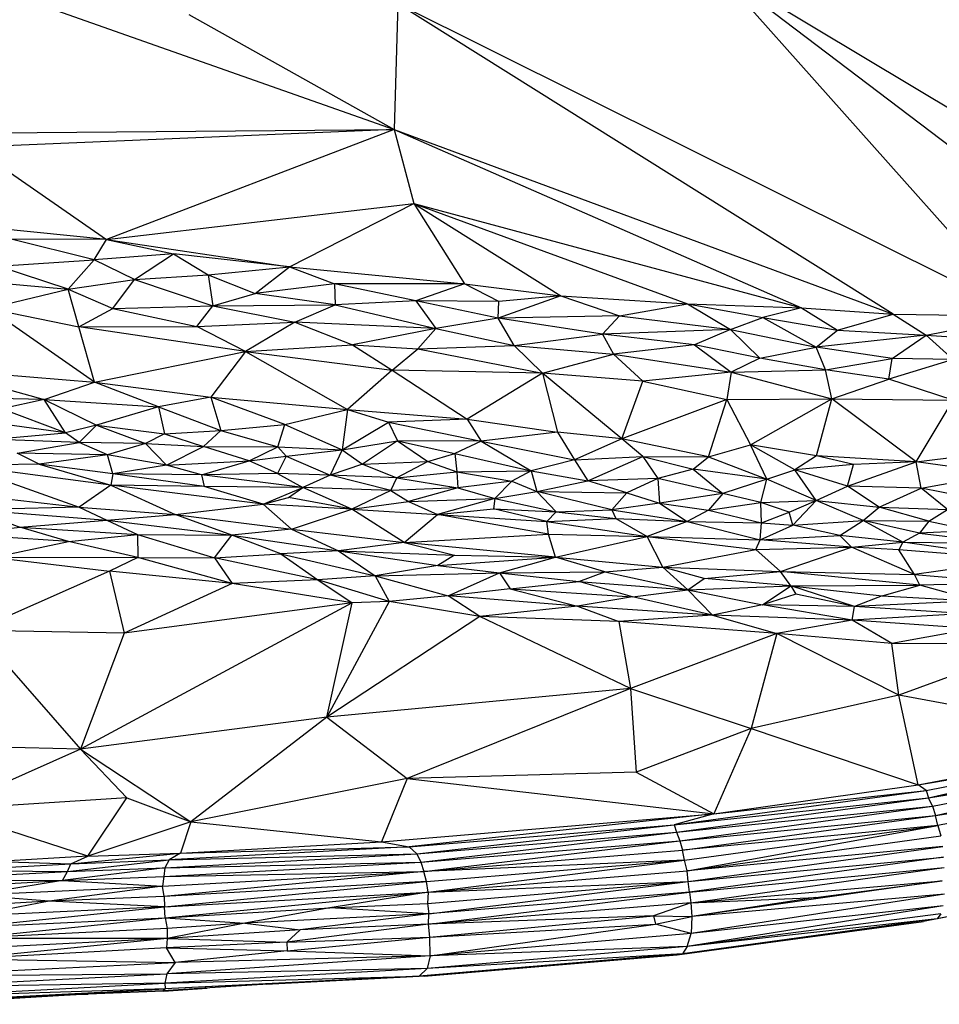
# Paper-space layout '_Trimétrica' of a CAD drawing. Header units: millimetres. Extents: x -152 to 463, y -413 to -88.
# Tile 13 of 23: x 176 to 252, y -413 to -332. Entities that reach past the tile are written whole.
import ezdxf

# ---------------------------------------------------------------- set-up
doc = ezdxf.new("R2010")
doc.units = ezdxf.units.MM

psp = doc.layouts.new('_Trimétrica')

# ---------------------------------------------------------------- linework, layer by layer
at = {"color": 7, "linetype": 'Continuous', "lineweight": 25}
for p, q in [((259.12, -356.225), (233.542, -327.464)), ((233.542, -327.464), (271.876, -356.593)), ((233.542, -327.464), (280.753, -355.781)), ((179.35, -331.02), (207.164, -340.833)), ((207.489, -330.462), (207.164, -340.833)), ((248.29, -356.037), (207.489, -330.462)), ((259.12, -356.225), (207.489, -330.462)), ((190.255, -331.355), (207.164, -340.833)), ((132.81, -341.455), (207.164, -340.833)), ((207.164, -340.833), (172.522, -342.289)), ((207.164, -340.833), (183.477, -349.903)), ((207.164, -340.833), (240.733, -355.523)), ((207.164, -340.833), (248.29, -356.037)), ((207.164, -340.833), (208.788, -346.935)), ((172.522, -342.289), (183.477, -349.903)), ((183.477, -349.903), (208.788, -346.935)), ((198.563, -352.132), (208.788, -346.935)), ((208.788, -346.935), (231.34, -355.178)), ((208.788, -346.935), (240.733, -355.523)), ((208.788, -346.935), (220.899, -354.532)), ((208.788, -346.935), (212.969, -353.538)), ((183.477, -349.903), (165.935, -348.121)), ((182.473, -351.57), (175.629, -349.85)), ((183.477, -349.903), (175.629, -349.85)), ((182.473, -351.57), (183.477, -349.903)), ((183.477, -349.903), (198.563, -352.132)), ((183.477, -349.903), (188.998, -351.074)), ((188.998, -351.074), (182.473, -351.57)), ((185.771, -353.178), (188.998, -351.074)), ((188.998, -351.074), (191.859, -352.814)), ((198.563, -352.132), (188.998, -351.074)), ((174.521, -352.1), (182.473, -351.57)), ((180.324, -353.991), (174.521, -352.1)), ((180.324, -353.991), (182.473, -351.57)), ((185.771, -353.178), (182.473, -351.57)), ((185.771, -353.178), (191.859, -352.814)), ((191.859, -352.814), (198.563, -352.132)), ((191.859, -352.814), (192.241, -355.358)), ((191.859, -352.814), (195.728, -354.333)), ((195.728, -354.333), (198.563, -352.132)), ((198.563, -352.132), (202.256, -353.54)), ((198.563, -352.132), (212.969, -353.538)), ((170.339, -353.097), (180.324, -353.991)), ((180.324, -353.991), (185.771, -353.178)), ((183.984, -355.574), (185.771, -353.178)), ((185.771, -353.178), (192.241, -355.358)), ((202.256, -353.54), (195.728, -354.333)), ((212.969, -353.538), (202.256, -353.54)), ((202.256, -353.54), (202.318, -355.267)), ((208.947, -354.954), (202.256, -353.54)), ((212.969, -353.538), (208.947, -354.954)), ((215.785, -355.005), (212.969, -353.538)), ((212.969, -353.538), (220.899, -354.532)), ((173.774, -355.566), (180.324, -353.991)), ((181.187, -357.089), (180.324, -353.991)), ((180.324, -353.991), (183.984, -355.574)), ((192.241, -355.358), (195.728, -354.333)), ((202.318, -355.267), (195.728, -354.333)), ((220.899, -354.532), (215.746, -356.381)), ((220.899, -354.532), (215.785, -355.005)), ((220.899, -354.532), (225.748, -356.183)), ((220.899, -354.532), (231.34, -355.178)), ((183.984, -355.574), (192.241, -355.358)), ((190.917, -357.05), (192.241, -355.358)), ((192.241, -355.358), (202.318, -355.267)), ((192.241, -355.358), (198.997, -356.703)), ((198.997, -356.703), (202.318, -355.267)), ((208.947, -354.954), (202.318, -355.267)), ((202.318, -355.267), (210.608, -357.231)), ((208.947, -354.954), (210.608, -357.231)), ((215.746, -356.381), (208.947, -354.954)), ((215.785, -355.005), (208.947, -354.954)), ((215.746, -356.381), (215.785, -355.005)), ((225.748, -356.183), (231.34, -355.178)), ((231.34, -355.178), (234.883, -357.296)), ((231.34, -355.178), (237.533, -356.318)), ((231.34, -355.178), (240.733, -355.523)), ((182.48, -361.633), (173.774, -355.566)), ((173.774, -355.566), (181.187, -357.089)), ((181.187, -357.089), (183.984, -355.574)), ((183.984, -355.574), (190.917, -357.05)), ((240.733, -355.523), (237.533, -356.318)), ((240.733, -355.523), (248.29, -356.037)), ((240.733, -355.523), (243.697, -357.36)), ((243.697, -357.36), (248.29, -356.037)), ((248.29, -356.037), (259.12, -356.225)), ((248.29, -356.037), (251.005, -357.762)), ((190.917, -357.05), (198.997, -356.703)), ((198.997, -356.703), (194.917, -359.126)), ((198.997, -356.703), (203.743, -358.577)), ((210.608, -357.231), (198.997, -356.703)), ((215.746, -356.381), (210.608, -357.231)), ((225.748, -356.183), (215.746, -356.381)), ((217.067, -358.628), (215.746, -356.381)), ((224.346, -357.702), (215.746, -356.381)), ((225.748, -356.183), (224.346, -357.702)), ((225.748, -356.183), (234.883, -357.296)), ((234.883, -357.296), (237.533, -356.318)), ((237.533, -356.318), (241.936, -358.757)), ((237.533, -356.318), (243.697, -357.36)), ((251.005, -357.762), (259.12, -356.225)), ((181.187, -357.089), (190.917, -357.05)), ((194.917, -359.126), (181.187, -357.089)), ((182.48, -361.633), (181.187, -357.089)), ((194.917, -359.126), (190.917, -357.05)), ((210.608, -357.231), (203.743, -358.577)), ((210.608, -357.231), (209.121, -358.911)), ((210.608, -357.231), (217.067, -358.628)), ((217.067, -358.628), (224.346, -357.702)), ((234.883, -357.296), (224.346, -357.702)), ((231.926, -358.571), (224.346, -357.702)), ((224.346, -357.702), (225.239, -359.351)), ((234.883, -357.296), (231.926, -358.571)), ((234.883, -357.296), (237.288, -359.679)), ((234.883, -357.296), (241.936, -358.757)), ((241.936, -358.757), (243.697, -357.36)), ((251.005, -357.762), (241.936, -358.757)), ((243.697, -357.36), (251.005, -357.762)), ((248.2, -359.705), (251.005, -357.762)), ((251.005, -357.762), (259.569, -358.378)), ((251.005, -357.762), (253.23, -359.781)), ((194.917, -359.126), (203.743, -358.577)), ((203.743, -358.577), (207.006, -360.651)), ((203.743, -358.577), (209.121, -358.911)), ((231.926, -358.571), (225.239, -359.351)), ((231.926, -358.571), (234.93, -360.828)), ((237.288, -359.679), (231.926, -358.571)), ((182.48, -361.633), (194.917, -359.126)), ((194.917, -359.126), (192.067, -362.885)), ((194.917, -359.126), (203.337, -363.895)), ((194.917, -359.126), (207.006, -360.651)), ((207.006, -360.651), (209.121, -358.911)), ((209.121, -358.911), (217.067, -358.628)), ((209.121, -358.911), (219.381, -360.912)), ((219.381, -360.912), (217.067, -358.628)), ((217.067, -358.628), (225.239, -359.351)), ((219.381, -360.912), (225.239, -359.351)), ((225.239, -359.351), (227.651, -361.566)), ((225.239, -359.351), (234.93, -360.828)), ((237.288, -359.679), (241.936, -358.757)), ((248.2, -359.705), (241.936, -358.757)), ((242.695, -360.642), (241.936, -358.757)), ((237.288, -359.679), (234.93, -360.828)), ((242.695, -360.642), (237.288, -359.679)), ((242.695, -360.642), (248.2, -359.705)), ((247.925, -361.403), (248.2, -359.705)), ((253.23, -359.781), (247.925, -361.403)), ((253.23, -359.781), (248.2, -359.705)), ((169.407, -360.584), (178.351, -363.087)), ((169.407, -360.584), (182.48, -361.633)), ((207.006, -360.651), (203.337, -363.895)), ((207.006, -360.651), (213.185, -364.706)), ((219.381, -360.912), (207.006, -360.651)), ((219.381, -360.912), (213.185, -364.706)), ((219.381, -360.912), (220.631, -365.755)), ((225.937, -366.316), (219.381, -360.912)), ((227.651, -361.566), (219.381, -360.912)), ((234.93, -360.828), (227.651, -361.566)), ((234.93, -360.828), (234.568, -363.073)), ((234.93, -360.828), (242.695, -360.642)), ((234.93, -360.828), (243.231, -363.02)), ((247.925, -361.403), (242.695, -360.642)), ((243.231, -363.02), (242.695, -360.642)), ((178.351, -363.087), (182.48, -361.633)), ((187.768, -363.686), (182.48, -361.633)), ((182.48, -361.633), (192.067, -362.885)), ((225.937, -366.316), (227.651, -361.566)), ((227.651, -361.566), (234.568, -363.073)), ((243.231, -363.02), (247.925, -361.403)), ((253.23, -363.13), (247.925, -361.403)), ((178.351, -363.087), (169.6, -362.895)), ((178.351, -363.087), (174.862, -363.854)), ((180.094, -365.818), (178.351, -363.087)), ((178.351, -363.087), (182.659, -365.195)), ((178.351, -363.087), (187.768, -363.686)), ((192.067, -362.885), (187.768, -363.686)), ((198.164, -365.13), (192.067, -362.885)), ((192.067, -362.885), (192.896, -365.623)), ((192.067, -362.885), (203.337, -363.895)), ((234.568, -363.073), (225.937, -366.316)), ((233.075, -367.787), (234.568, -363.073)), ((234.568, -363.073), (243.231, -363.02)), ((234.568, -363.073), (236.521, -366.81)), ((236.521, -366.81), (243.231, -363.02)), ((241.955, -367.71), (243.231, -363.02)), ((250.184, -368.212), (243.231, -363.02)), ((243.231, -363.02), (253.23, -363.13)), ((250.184, -368.212), (253.23, -363.13)), ((180.094, -365.818), (174.862, -363.854)), ((187.768, -363.686), (182.659, -365.195)), ((187.768, -363.686), (192.896, -365.623)), ((187.768, -363.686), (188.247, -365.893)), ((198.164, -365.13), (203.337, -363.895)), ((203.337, -363.895), (202.89, -367.224)), ((203.337, -363.895), (206.701, -364.944)), ((203.337, -363.895), (213.185, -364.706)), ((180.094, -365.818), (171.722, -364.656)), ((202.89, -367.224), (206.701, -364.944)), ((213.185, -364.706), (206.701, -364.944)), ((206.701, -364.944), (207.455, -366.475)), ((206.701, -364.944), (214.332, -366.51)), ((213.185, -364.706), (214.332, -366.51)), ((213.185, -364.706), (220.631, -365.755)), ((174.098, -366.364), (180.094, -365.818)), ((182.659, -365.195), (180.094, -365.818)), ((181.219, -366.612), (180.094, -365.818)), ((181.219, -366.612), (182.659, -365.195)), ((182.659, -365.195), (186.684, -366.713)), ((182.659, -365.195), (188.247, -365.893)), ((188.247, -365.893), (186.684, -366.713)), ((188.247, -365.893), (192.896, -365.623)), ((188.247, -365.893), (191.468, -366.936)), ((192.896, -365.623), (191.468, -366.936)), ((192.896, -365.623), (198.164, -365.13)), ((192.896, -365.623), (197.589, -366.98)), ((197.589, -366.98), (198.164, -365.13)), ((198.164, -365.13), (202.89, -367.224)), ((220.631, -365.755), (214.332, -366.51)), ((220.631, -365.755), (222.033, -368.059)), ((225.937, -366.316), (220.631, -365.755)), ((181.219, -366.612), (174.098, -366.364)), ((176.12, -367.493), (181.219, -366.612)), ((183.571, -367.633), (181.219, -366.612)), ((186.684, -366.713), (181.219, -366.612)), ((186.684, -366.713), (183.571, -367.633)), ((186.684, -366.713), (188.43, -368.482)), ((186.684, -366.713), (191.468, -366.936)), ((202.89, -367.224), (207.455, -366.475)), ((207.455, -366.475), (204.577, -368.412)), ((207.455, -366.475), (209.939, -368.197)), ((207.455, -366.475), (212.175, -367.532)), ((214.332, -366.51), (207.455, -366.475)), ((214.332, -366.51), (212.175, -367.532)), ((214.332, -366.51), (218.466, -368.961)), ((214.332, -366.51), (222.033, -368.059)), ((225.937, -366.316), (222.033, -368.059)), ((227.654, -367.774), (225.937, -366.316)), ((233.075, -367.787), (225.937, -366.316)), ((177.916, -368.405), (176.12, -367.493)), ((183.571, -367.633), (176.12, -367.493)), ((188.43, -368.482), (191.468, -366.936)), ((195.24, -368.14), (191.468, -366.936)), ((191.468, -366.936), (197.589, -366.98)), ((195.24, -368.14), (197.589, -366.98)), ((198.281, -367.747), (197.589, -366.98)), ((197.589, -366.98), (202.89, -367.224)), ((198.281, -367.747), (202.89, -367.224)), ((202.89, -367.224), (201.89, -369.306)), ((202.89, -367.224), (204.577, -368.412)), ((209.939, -368.197), (212.175, -367.532)), ((212.175, -367.532), (212.33, -369.033)), ((212.175, -367.532), (218.466, -368.961)), ((233.075, -367.787), (236.521, -366.81)), ((237.877, -369.645), (236.521, -366.81)), ((240.17, -368.859), (236.521, -366.81)), ((241.955, -367.71), (236.521, -366.81)), ((183.571, -367.633), (177.916, -368.405)), ((184.004, -369.191), (183.571, -367.633)), ((188.43, -368.482), (183.571, -367.633)), ((188.43, -368.482), (195.24, -368.14)), ((191.298, -369.271), (195.24, -368.14)), ((195.24, -368.14), (198.281, -367.747)), ((197.562, -369.163), (195.24, -368.14)), ((198.281, -367.747), (197.562, -369.163)), ((198.281, -367.747), (201.89, -369.306)), ((204.577, -368.412), (209.939, -368.197)), ((209.939, -368.197), (207.405, -369.53)), ((209.939, -368.197), (212.33, -369.033)), ((222.033, -368.059), (218.466, -368.961)), ((222.033, -368.059), (227.654, -367.774)), ((222.033, -368.059), (223.119, -369.788)), ((223.119, -369.788), (227.654, -367.774)), ((227.654, -367.774), (228.905, -369.595)), ((227.654, -367.774), (231.808, -368.82)), ((227.654, -367.774), (233.075, -367.787)), ((231.808, -368.82), (233.075, -367.787)), ((233.075, -367.787), (237.877, -369.645)), ((241.955, -367.71), (240.17, -368.859)), ((250.184, -368.212), (241.955, -367.71)), ((245.005, -368.434), (241.955, -367.71)), ((244.519, -370.216), (250.184, -368.212)), ((250.184, -368.212), (245.005, -368.434)), ((250.184, -368.212), (255.486, -367.558)), ((257.049, -369.19), (250.184, -368.212)), ((250.579, -370.389), (250.184, -368.212)), ((177.916, -368.405), (171.525, -368.513)), ((171.525, -368.513), (181.236, -371.946)), ((183.821, -370.13), (171.525, -368.513)), ((177.916, -368.405), (183.821, -370.13)), ((184.004, -369.191), (177.916, -368.405)), ((188.43, -368.482), (184.004, -369.191)), ((191.298, -369.271), (188.43, -368.482)), ((204.577, -368.412), (201.89, -369.306)), ((204.577, -368.412), (207.405, -369.53)), ((207.405, -369.53), (212.33, -369.033)), ((212.33, -369.033), (218.466, -368.961)), ((212.33, -369.033), (212.426, -370.349)), ((212.33, -369.033), (216.862, -369.801)), ((218.466, -368.961), (216.862, -369.801)), ((218.466, -368.961), (218.919, -370.668)), ((218.466, -368.961), (223.119, -369.788)), ((231.808, -368.82), (228.905, -369.595)), ((237.877, -369.645), (231.808, -368.82)), ((231.808, -368.82), (234.263, -370.825)), ((237.877, -369.645), (240.17, -368.859)), ((245.005, -368.434), (240.17, -368.859)), ((241.944, -371.399), (240.17, -368.859)), ((244.519, -370.216), (240.17, -368.859)), ((244.519, -370.216), (245.005, -368.434)), ((184.004, -369.191), (183.821, -370.13)), ((191.508, -370.237), (184.004, -369.191)), ((191.298, -369.271), (184.004, -369.191)), ((197.562, -369.163), (191.298, -369.271)), ((199.641, -370.327), (191.298, -369.271)), ((191.298, -369.271), (191.508, -370.237)), ((197.562, -369.163), (199.641, -370.327)), ((201.89, -369.306), (197.562, -369.163)), ((201.89, -369.306), (199.641, -370.327)), ((206.891, -370.576), (201.89, -369.306)), ((207.405, -369.53), (201.89, -369.306)), ((206.891, -370.576), (207.405, -369.53)), ((207.405, -369.53), (212.426, -370.349)), ((216.862, -369.801), (212.426, -370.349)), ((216.862, -369.801), (215.48, -371.228)), ((216.862, -369.801), (218.919, -370.668)), ((218.919, -370.668), (223.119, -369.788)), ((228.905, -369.595), (223.119, -369.788)), ((226.339, -370.775), (223.119, -369.788)), ((228.905, -369.595), (226.339, -370.775)), ((228.905, -369.595), (229.042, -371.607)), ((234.263, -370.825), (228.905, -369.595)), ((237.877, -369.645), (234.263, -370.825)), ((237.38, -371.556), (237.877, -369.645)), ((241.944, -371.399), (237.877, -369.645)), ((250.579, -370.389), (257.049, -369.19)), ((169.49, -370.631), (181.236, -371.946)), ((183.821, -370.13), (181.236, -371.946)), ((183.821, -370.13), (189.146, -372.562)), ((196.378, -371.686), (183.821, -370.13)), ((191.508, -370.237), (183.821, -370.13)), ((196.378, -371.686), (191.508, -370.237)), ((199.641, -370.327), (191.508, -370.237)), ((196.378, -371.686), (199.641, -370.327)), ((198.48, -371.143), (199.641, -370.327)), ((203.682, -372.117), (199.641, -370.327)), ((206.891, -370.576), (199.641, -370.327)), ((206.891, -370.576), (203.682, -372.117)), ((212.426, -370.349), (206.891, -370.576)), ((206.891, -370.576), (208.361, -371.478)), ((212.426, -370.349), (208.361, -371.478)), ((212.426, -370.349), (215.48, -371.228)), ((215.48, -371.228), (218.919, -370.668)), ((220.509, -372.33), (218.919, -370.668)), ((225.11, -372.162), (218.919, -370.668)), ((218.919, -370.668), (226.339, -370.775)), ((226.339, -370.775), (225.11, -372.162)), ((226.339, -370.775), (229.042, -371.607)), ((241.944, -371.399), (244.519, -370.216)), ((247.126, -371.951), (244.519, -370.216)), ((250.579, -370.389), (244.519, -370.216)), ((247.126, -371.951), (250.579, -370.389)), ((252.751, -372.136), (250.579, -370.389)), ((255.577, -371.361), (250.579, -370.389)), ((196.378, -371.686), (198.48, -371.143)), ((203.682, -372.117), (198.48, -371.143)), ((203.682, -372.117), (208.361, -371.478)), ((208.361, -371.478), (215.48, -371.228)), ((208.361, -371.478), (210.749, -372.56)), ((215.48, -371.228), (210.749, -372.56)), ((215.48, -371.228), (215.364, -372.072)), ((215.48, -371.228), (220.509, -372.33)), ((234.263, -370.825), (229.042, -371.607)), ((234.263, -370.825), (233.073, -372.187)), ((233.073, -372.187), (237.38, -371.556)), ((237.38, -371.556), (234.263, -370.825)), ((237.38, -371.556), (241.944, -371.399)), ((237.447, -373.247), (237.38, -371.556)), ((239.725, -372.356), (237.38, -371.556)), ((239.725, -372.356), (241.944, -371.399)), ((240.008, -373.42), (241.944, -371.399)), ((245.8, -373.035), (241.944, -371.399)), ((241.944, -371.399), (247.126, -371.951)), ((181.236, -371.946), (172.469, -372.156)), ((172.469, -372.156), (176.333, -373.591)), ((172.469, -372.156), (183.51, -373.02)), ((181.236, -371.946), (183.51, -373.02)), ((181.236, -371.946), (189.146, -372.562)), ((189.146, -372.562), (196.378, -371.686)), ((198.72, -373.753), (196.378, -371.686)), ((203.682, -372.117), (196.378, -371.686)), ((198.72, -373.753), (203.682, -372.117)), ((208.003, -374.851), (203.682, -372.117)), ((203.682, -372.117), (210.749, -372.56)), ((210.749, -372.56), (215.364, -372.072)), ((219.758, -373.135), (215.364, -372.072)), ((215.364, -372.072), (220.509, -372.33)), ((220.509, -372.33), (219.758, -373.135)), ((220.509, -372.33), (225.11, -372.162)), ((220.509, -372.33), (225.427, -372.878)), ((229.042, -371.607), (225.11, -372.162)), ((225.11, -372.162), (225.427, -372.878)), ((225.11, -372.162), (231.316, -373.133)), ((229.042, -371.607), (231.316, -373.133)), ((229.042, -371.607), (233.073, -372.187)), ((233.073, -372.187), (231.316, -373.133)), ((233.073, -372.187), (237.447, -373.247)), ((237.447, -373.247), (239.725, -372.356)), ((240.008, -373.42), (239.725, -372.356)), ((245.8, -373.035), (247.126, -371.951)), ((251.232, -373.097), (247.126, -371.951)), ((247.126, -371.951), (252.751, -372.136)), ((251.232, -373.097), (252.751, -372.136)), ((176.333, -373.591), (183.51, -373.02)), ((183.51, -373.02), (189.146, -372.562)), ((183.51, -373.02), (186.041, -374.202)), ((183.51, -373.02), (193.806, -374.251)), ((193.806, -374.251), (189.146, -372.562)), ((189.146, -372.562), (198.72, -373.753)), ((208.003, -374.851), (210.749, -372.56)), ((219.895, -374.182), (210.749, -372.56)), ((210.749, -372.56), (219.758, -373.135)), ((219.758, -373.135), (225.427, -372.878)), ((219.758, -373.135), (228.005, -374.357)), ((219.895, -374.182), (219.758, -373.135)), ((225.427, -372.878), (228.005, -374.357)), ((225.427, -372.878), (231.316, -373.133)), ((231.316, -373.133), (228.005, -374.357)), ((231.316, -373.133), (237.333, -374.626)), ((231.316, -373.133), (237.447, -373.247)), ((240.008, -373.42), (245.8, -373.035)), ((243.893, -374.275), (245.8, -373.035)), ((249.089, -374.836), (245.8, -373.035)), ((250.441, -374.088), (245.8, -373.035)), ((245.8, -373.035), (251.232, -373.097)), ((251.232, -373.097), (250.441, -374.088)), ((251.232, -373.097), (254.92, -373.894)), ((171.242, -374.169), (176.333, -373.591)), ((180.355, -374.775), (176.333, -373.591)), ((176.333, -373.591), (186.041, -374.202)), ((198.72, -373.753), (193.806, -374.251)), ((198.72, -373.753), (208.003, -374.851)), ((198.72, -373.753), (202.596, -375.556)), ((237.333, -374.626), (237.447, -373.247)), ((237.333, -374.626), (240.008, -373.42)), ((237.447, -373.247), (240.008, -373.42)), ((243.893, -374.275), (240.008, -373.42)), ((254.92, -373.894), (250.441, -374.088)), ((180.355, -374.775), (171.242, -374.169)), ((174.215, -376.078), (180.355, -374.775)), ((180.355, -374.775), (186.041, -374.202)), ((186.067, -376.091), (180.355, -374.775)), ((186.041, -374.202), (186.067, -376.091)), ((186.041, -374.202), (192.384, -376.118)), ((186.041, -374.202), (193.806, -374.251)), ((192.384, -376.118), (193.806, -374.251)), ((197.842, -375.785), (193.806, -374.251)), ((193.806, -374.251), (202.596, -375.556)), ((208.003, -374.851), (219.895, -374.182)), ((220.466, -376.068), (219.895, -374.182)), ((219.895, -374.182), (228.005, -374.357)), ((220.466, -376.068), (228.005, -374.357)), ((229.297, -376.902), (228.005, -374.357)), ((228.005, -374.357), (236.979, -375.433)), ((228.005, -374.357), (237.333, -374.626)), ((236.979, -375.433), (237.333, -374.626)), ((237.333, -374.626), (243.893, -374.275)), ((244.854, -375.24), (237.333, -374.626)), ((244.854, -375.24), (243.893, -374.275)), ((249.089, -374.836), (243.893, -374.275)), ((244.854, -375.24), (249.089, -374.836)), ((249.089, -374.836), (248.738, -375.462)), ((250.441, -374.088), (249.089, -374.836)), ((258.944, -376.25), (249.089, -374.836)), ((249.089, -374.836), (257.4, -374.901)), ((250.441, -374.088), (257.4, -374.901)), ((202.596, -375.556), (197.842, -375.785)), ((208.003, -374.851), (202.596, -375.556)), ((202.596, -375.556), (205.603, -377.592)), ((202.596, -375.556), (210.777, -376.748)), ((202.596, -375.556), (212.157, -375.894)), ((208.003, -374.851), (212.157, -375.894)), ((220.466, -376.068), (208.003, -374.851)), ((229.297, -376.902), (236.979, -375.433)), ((236.979, -375.433), (244.854, -375.24)), ((238.999, -377.245), (236.979, -375.433)), ((238.999, -377.245), (244.854, -375.24)), ((250.036, -377.484), (244.854, -375.24)), ((248.738, -375.462), (244.854, -375.24)), ((250.036, -377.484), (248.738, -375.462)), ((258.944, -376.25), (248.738, -375.462)), ((174.215, -376.078), (183.72, -377.215)), ((174.215, -376.078), (186.067, -376.091)), ((186.067, -376.091), (183.72, -377.215)), ((193.818, -378.235), (186.067, -376.091)), ((186.067, -376.091), (192.384, -376.118)), ((192.384, -376.118), (197.842, -375.785)), ((200.881, -377.943), (192.384, -376.118)), ((192.384, -376.118), (193.818, -378.235)), ((197.842, -375.785), (200.881, -377.943)), ((197.842, -375.785), (205.603, -377.592)), ((212.157, -375.894), (210.777, -376.748)), ((210.777, -376.748), (220.466, -376.068)), ((212.157, -375.894), (220.466, -376.068)), ((215.849, -377.36), (220.466, -376.068)), ((224.538, -377.269), (220.466, -376.068)), ((220.466, -376.068), (229.297, -376.902)), ((258.944, -376.25), (250.036, -377.484)), ((183.72, -377.215), (172.754, -382.093)), ((183.72, -377.215), (184.939, -382.329)), ((193.818, -378.235), (183.72, -377.215)), ((210.777, -376.748), (205.603, -377.592)), ((210.777, -376.748), (215.849, -377.36)), ((215.849, -377.36), (224.538, -377.269)), ((222.394, -378.062), (224.538, -377.269)), ((224.538, -377.269), (229.297, -376.902)), ((224.538, -377.269), (231.354, -378.76)), ((231.354, -378.76), (229.297, -376.902)), ((232.719, -377.835), (229.297, -376.902)), ((229.297, -376.902), (238.999, -377.245)), ((232.719, -377.835), (238.999, -377.245)), ((239.864, -378.419), (238.999, -377.245)), ((250.471, -378.381), (238.999, -377.245)), ((238.999, -377.245), (250.036, -377.484)), ((200.881, -377.943), (193.818, -378.235)), ((205.603, -377.592), (200.881, -377.943)), ((200.881, -377.943), (203.721, -379.829)), ((206.772, -379.733), (200.881, -377.943)), ((205.603, -377.592), (215.849, -377.36)), ((205.603, -377.592), (206.772, -379.733)), ((205.603, -377.592), (211.616, -379.258)), ((211.616, -379.258), (215.849, -377.36)), ((215.849, -377.36), (216.733, -378.667)), ((215.849, -377.36), (222.394, -378.062)), ((216.733, -378.667), (222.394, -378.062)), ((226.817, -379.346), (222.394, -378.062)), ((222.394, -378.062), (231.354, -378.76)), ((231.354, -378.76), (232.719, -377.835)), ((239.864, -378.419), (232.719, -377.835)), ((250.036, -377.484), (258.326, -378.187)), ((250.471, -378.381), (250.036, -377.484)), ((193.818, -378.235), (184.939, -382.329)), ((203.721, -379.829), (193.818, -378.235)), ((216.733, -378.667), (211.616, -379.258)), ((216.733, -378.667), (222.285, -380.117)), ((216.733, -378.667), (226.817, -379.346)), ((226.817, -379.346), (231.354, -378.76)), ((231.354, -378.76), (239.864, -378.419)), ((231.354, -378.76), (233.387, -380.858)), ((231.354, -378.76), (237.507, -379.988)), ((237.507, -379.988), (239.864, -378.419)), ((239.864, -378.419), (250.471, -378.381)), ((239.864, -378.419), (240.275, -379.122)), ((245.084, -380.139), (239.864, -378.419)), ((239.864, -378.419), (247.38, -379.239)), ((247.38, -379.239), (250.471, -378.381)), ((258.326, -378.187), (250.471, -378.381)), ((255.102, -379.662), (250.471, -378.381)), ((211.616, -379.258), (206.772, -379.733)), ((222.285, -380.117), (211.616, -379.258)), ((214.225, -380.951), (211.616, -379.258)), ((226.817, -379.346), (222.285, -380.117)), ((233.387, -380.858), (226.817, -379.346)), ((240.275, -379.122), (237.507, -379.988)), ((245.084, -380.139), (240.275, -379.122)), ((247.38, -379.239), (245.084, -380.139)), ((255.102, -379.662), (245.084, -380.139)), ((247.38, -379.239), (255.102, -379.662)), ((203.721, -379.829), (181.344, -391.877)), ((203.721, -379.829), (184.939, -382.329)), ((206.772, -379.733), (201.616, -389.262)), ((201.616, -389.262), (203.721, -379.829)), ((206.772, -379.733), (203.721, -379.829)), ((214.225, -380.951), (206.772, -379.733)), ((222.285, -380.117), (214.225, -380.951)), ((222.285, -380.117), (225.692, -381.355)), ((233.387, -380.858), (222.285, -380.117)), ((237.507, -379.988), (233.387, -380.858)), ((244.892, -381.261), (237.507, -379.988)), ((245.084, -380.139), (237.507, -379.988)), ((244.892, -381.261), (245.084, -380.139)), ((254.086, -380.721), (245.084, -380.139)), ((214.225, -380.951), (201.616, -389.262)), ((226.638, -386.894), (214.225, -380.951)), ((225.692, -381.355), (214.225, -380.951)), ((233.387, -380.858), (225.692, -381.355)), ((233.387, -380.858), (238.691, -382.363)), ((244.892, -381.261), (233.387, -380.858)), ((244.892, -381.261), (238.691, -382.363)), ((254.086, -380.721), (244.892, -381.261)), ((248.159, -383.174), (244.892, -381.261)), ((254.941, -381.949), (244.892, -381.261)), ((172.754, -382.093), (181.344, -391.877)), ((184.939, -382.329), (172.754, -382.093)), ((225.692, -381.355), (226.638, -386.894)), ((238.691, -382.363), (225.692, -381.355)), ((254.941, -381.949), (248.159, -383.174)), ((184.939, -382.329), (181.344, -391.877)), ((238.691, -382.363), (226.638, -386.894)), ((238.691, -382.363), (236.594, -390.193)), ((248.738, -387.437), (238.691, -382.363)), ((248.159, -383.174), (238.691, -382.363)), ((248.738, -387.437), (248.159, -383.174)), ((260.143, -383.25), (248.159, -383.174)), ((260.143, -383.25), (248.738, -387.437)), ((226.638, -386.894), (201.616, -389.262)), ((226.638, -386.894), (208.233, -394.291)), ((226.638, -386.894), (227.104, -393.77)), ((226.638, -386.894), (236.594, -390.193)), ((248.738, -387.437), (236.594, -390.193)), ((250.329, -394.825), (248.738, -387.437)), ((269.172, -391.187), (248.738, -387.437)), ((201.616, -389.262), (181.344, -391.877)), ((201.616, -389.262), (190.431, -397.872)), ((201.616, -389.262), (208.233, -394.291)), ((236.594, -390.193), (227.104, -393.77)), ((236.594, -390.193), (233.507, -397.217)), ((236.594, -390.193), (250.329, -394.825)), ((181.344, -391.877), (167.038, -391.559)), ((250.329, -394.825), (269.172, -391.187)), ((250.329, -394.825), (271.311, -391.33)), ((250.99, -395.285), (271.311, -391.33)), ((251.197, -395.894), (271.311, -391.33)), ((181.344, -391.877), (170.145, -396.866)), ((181.344, -391.877), (185.157, -395.896)), ((181.344, -391.877), (190.431, -397.872)), ((251.197, -395.894), (271.375, -391.976)), ((251.197, -395.894), (271.694, -392.651)), ((251.514, -396.583), (271.694, -392.651)), ((251.759, -397.357), (271.694, -392.651)), ((251.759, -397.357), (272.014, -393.399)), ((208.233, -394.291), (190.431, -397.872)), ((208.233, -394.291), (206.139, -399.525)), ((227.104, -393.77), (208.233, -394.291)), ((208.233, -394.291), (233.507, -397.217)), ((227.104, -393.77), (233.507, -397.217)), ((251.759, -397.357), (272.296, -394.216)), ((272.296, -394.216), (251.962, -398.188)), ((233.507, -397.217), (250.329, -394.825)), ((250.99, -395.285), (250.329, -394.825)), ((185.157, -395.896), (170.145, -396.866)), ((181.943, -400.717), (185.157, -395.896)), ((185.157, -395.896), (190.431, -397.872)), ((230.237, -398.116), (250.99, -395.285)), ((230.237, -398.116), (251.197, -395.894)), ((230.431, -398.733), (251.197, -395.894)), ((233.507, -397.217), (250.99, -395.285)), ((250.99, -395.285), (251.197, -395.894)), ((251.514, -396.583), (251.197, -395.894)), ((230.431, -398.733), (251.514, -396.583)), ((230.703, -399.429), (251.514, -396.583)), ((251.514, -396.583), (251.759, -397.357)), ((181.943, -400.717), (170.145, -396.866)), ((206.139, -399.525), (233.507, -397.217)), ((233.507, -397.217), (208.413, -399.938)), ((233.507, -397.217), (230.237, -398.116)), ((230.703, -399.429), (251.759, -397.357)), ((230.938, -400.205), (251.759, -397.357)), ((251.962, -398.188), (251.759, -397.357)), ((190.431, -397.872), (181.943, -400.717)), ((190.431, -397.872), (189.562, -400.446)), ((190.431, -397.872), (206.139, -399.525)), ((208.413, -399.938), (230.237, -398.116)), ((209.037, -400.517), (230.237, -398.116)), ((230.237, -398.116), (230.431, -398.733)), ((251.962, -398.188), (230.938, -400.205)), ((231.097, -401.036), (251.962, -398.188)), ((231.305, -401.911), (251.962, -398.188)), ((251.962, -398.188), (252.209, -399.039)), ((209.037, -400.517), (230.431, -398.733)), ((209.376, -401.211), (230.431, -398.733)), ((230.431, -398.733), (230.703, -399.429)), ((231.305, -401.911), (252.209, -399.039)), ((208.413, -399.938), (188.648, -401.009)), ((189.562, -400.446), (206.139, -399.525)), ((189.562, -400.446), (208.413, -399.938)), ((206.139, -399.525), (208.413, -399.938)), ((208.413, -399.938), (209.037, -400.517)), ((209.376, -401.211), (230.703, -399.429)), ((209.631, -401.981), (230.703, -399.429)), ((230.703, -399.429), (230.938, -400.205)), ((252.368, -399.917), (231.305, -401.911)), ((231.402, -402.801), (252.368, -399.917)), ((181.943, -400.717), (174.46, -401.145)), ((180.528, -401.346), (189.562, -400.446)), ((180.528, -401.346), (181.943, -400.717)), ((181.943, -400.717), (189.562, -400.446)), ((188.283, -401.655), (209.037, -400.517)), ((189.562, -400.446), (188.648, -401.009)), ((188.648, -401.009), (209.037, -400.517)), ((209.037, -400.517), (209.376, -401.211)), ((209.631, -401.981), (230.938, -400.205)), ((231.097, -401.036), (230.938, -400.205)), ((231.402, -402.801), (252.427, -400.79)), ((252.427, -400.79), (231.506, -403.677)), ((170.802, -401.85), (180.528, -401.346)), ((174.46, -401.145), (180.528, -401.346)), ((180.264, -401.981), (188.648, -401.009)), ((180.264, -401.981), (180.528, -401.346)), ((180.528, -401.346), (188.648, -401.009)), ((188.198, -402.378), (209.376, -401.211)), ((188.648, -401.009), (188.283, -401.655)), ((188.283, -401.655), (209.376, -401.211)), ((209.376, -401.211), (209.631, -401.981)), ((231.097, -401.036), (209.631, -401.981)), ((209.83, -402.8), (231.097, -401.036)), ((209.975, -403.664), (231.097, -401.036)), ((231.305, -401.911), (231.097, -401.036)), ((167.854, -402.626), (180.264, -401.981)), ((170.802, -401.85), (180.264, -401.981)), ((188.283, -401.655), (179.863, -402.715)), ((179.863, -402.715), (180.264, -401.981)), ((179.863, -402.715), (188.198, -402.378)), ((180.264, -401.981), (188.283, -401.655)), ((188.083, -403.175), (209.631, -401.981)), ((188.198, -402.378), (188.083, -403.175)), ((188.283, -401.655), (188.198, -402.378)), ((188.198, -402.378), (209.631, -401.981)), ((209.631, -401.981), (188.225, -404.018)), ((209.83, -402.8), (209.631, -401.981)), ((209.975, -403.664), (231.305, -401.911)), ((231.402, -402.801), (231.305, -401.911)), ((231.506, -403.677), (252.491, -401.633)), ((231.624, -404.549), (252.491, -401.633)), ((272.462, -401.762), (251.898, -405.869)), ((272.149, -401.969), (251.898, -405.869)), ((167.854, -402.626), (179.863, -402.715)), ((170.835, -403.204), (179.863, -402.715)), ((179.863, -402.715), (172.418, -403.911)), ((172.418, -403.911), (188.083, -403.175)), ((188.083, -403.175), (178.751, -404.414)), ((179.863, -402.715), (188.083, -403.175)), ((188.225, -404.018), (188.083, -403.175)), ((209.83, -402.8), (188.225, -404.018)), ((188.254, -404.89), (209.83, -402.8)), ((209.975, -403.664), (209.83, -402.8)), ((209.908, -404.591), (231.402, -402.801)), ((209.975, -403.664), (231.402, -402.801)), ((210.026, -405.467), (231.402, -402.801)), ((231.506, -403.677), (231.402, -402.801)), ((231.624, -404.549), (252.32, -402.744)), ((252.32, -402.744), (231.7, -405.672)), ((241.921, -404.102), (252.32, -402.744)), ((178.751, -404.414), (172.418, -403.911)), ((188.225, -404.018), (178.751, -404.414)), ((188.225, -404.018), (188.254, -404.89)), ((188.254, -404.89), (209.975, -403.664)), ((188.304, -405.774), (209.975, -403.664)), ((209.975, -403.664), (201.87, -404.973)), ((209.975, -403.664), (209.908, -404.591)), ((210.013, -406.315), (231.506, -403.677)), ((231.506, -403.677), (210.026, -405.467)), ((231.506, -403.677), (231.624, -404.549)), ((252.514, -403.846), (231.637, -407.088)), ((252.514, -403.846), (231.7, -405.672)), ((178.751, -404.414), (170.826, -404.86)), ((178.751, -404.414), (172.275, -405.655)), ((188.254, -404.89), (178.751, -404.414)), ((201.87, -404.973), (209.908, -404.591)), ((209.908, -404.591), (210.026, -405.467)), ((231.624, -404.549), (210.013, -406.315)), ((231.624, -404.549), (228.528, -405.618)), ((252.402, -404.785), (231.299, -408.149)), ((231.624, -404.549), (241.921, -404.102)), ((231.624, -404.549), (231.7, -405.672)), ((252.402, -404.785), (231.637, -407.088)), ((241.921, -404.102), (231.7, -405.672)), ((171.764, -406.584), (188.254, -404.89)), ((188.254, -404.89), (172.275, -405.655)), ((188.304, -405.774), (188.254, -404.89)), ((188.304, -405.774), (201.87, -404.973)), ((201.87, -404.973), (194.874, -406.234)), ((210.026, -405.467), (194.874, -406.234)), ((210.026, -405.467), (199.423, -406.765)), ((210.026, -405.467), (201.87, -404.973)), ((210.013, -406.315), (210.026, -405.467)), ((228.528, -405.618), (210.013, -406.315)), ((210.108, -407.37), (228.528, -405.618)), ((228.528, -405.618), (228.709, -406.295)), ((228.528, -405.618), (231.7, -405.672)), ((252.203, -405.45), (231.299, -408.149)), ((252.203, -405.45), (251.898, -405.869)), ((171.764, -406.584), (188.304, -405.774)), ((171.905, -407.473), (188.304, -405.774)), ((188.304, -405.774), (188.479, -406.664)), ((188.304, -405.774), (194.874, -406.234)), ((194.874, -406.234), (188.47, -407.498)), ((194.874, -406.234), (188.479, -406.664)), ((194.874, -406.234), (199.423, -406.765)), ((210.013, -406.315), (198.334, -407.788)), ((210.013, -406.315), (199.423, -406.765)), ((210.108, -407.37), (210.013, -406.315)), ((210.108, -407.37), (228.709, -406.295)), ((210.148, -408.912), (228.709, -406.295)), ((228.709, -406.295), (231.7, -405.672)), ((231.637, -407.088), (228.709, -406.295)), ((230.477, -408.839), (250.78, -406.079)), ((251.898, -405.869), (230.921, -408.749)), ((230.921, -408.749), (250.78, -406.079)), ((251.898, -405.869), (231.299, -408.149)), ((231.7, -405.672), (231.637, -407.088)), ((251.898, -405.869), (250.78, -406.079)), ((188.479, -406.664), (171.905, -407.473)), ((188.479, -406.664), (188.47, -407.498)), ((199.423, -406.765), (188.47, -407.498)), ((199.423, -406.765), (198.334, -407.788)), ((231.637, -407.088), (210.148, -408.912)), ((231.299, -408.149), (231.637, -407.088)), ((188.47, -407.498), (171.672, -409.167)), ((188.47, -407.498), (171.905, -407.473)), ((188.47, -407.498), (173.179, -408.269)), ((188.47, -407.498), (188.429, -408.271)), ((198.334, -407.788), (188.429, -408.271)), ((188.47, -407.498), (198.334, -407.788)), ((198.334, -407.788), (210.108, -407.37)), ((198.334, -407.788), (198.359, -408.494)), ((198.359, -408.494), (210.108, -407.37)), ((210.148, -408.912), (210.108, -407.37)), ((188.429, -408.271), (171.672, -409.167)), ((189.129, -409.453), (188.429, -408.271)), ((188.429, -408.271), (198.359, -408.494)), ((198.359, -408.494), (189.129, -409.453)), ((198.359, -408.494), (210.148, -408.912)), ((230.921, -408.749), (209.247, -410.59)), ((209.247, -410.59), (230.477, -408.839)), ((209.64, -410.596), (230.477, -408.839)), ((231.299, -408.149), (209.884, -409.96)), ((230.921, -408.749), (209.884, -409.96)), ((231.299, -408.149), (210.148, -408.912)), ((230.921, -408.749), (230.477, -408.839)), ((231.299, -408.149), (230.921, -408.749)), ((167.123, -410.566), (189.129, -409.453)), ((171.672, -409.167), (189.129, -409.453)), ((210.148, -408.912), (188.443, -410.398)), ((189.129, -409.453), (188.443, -410.398)), ((210.148, -408.912), (189.129, -409.453)), ((210.148, -408.912), (209.884, -409.96)), ((166.943, -411.514), (188.443, -410.398)), ((167.123, -410.566), (188.443, -410.398)), ((209.884, -409.96), (188.282, -411.181)), ((188.443, -410.398), (188.282, -411.181)), ((209.884, -409.96), (188.443, -410.398)), ((209.884, -409.96), (209.247, -410.59)), ((166.923, -412.292), (188.282, -411.181)), ((188.282, -411.181), (166.943, -411.514)), ((198.915, -411.118), (188.127, -411.8)), ((188.282, -411.181), (209.247, -410.59)), ((188.282, -411.181), (188.313, -411.645)), ((209.247, -410.59), (188.313, -411.645)), ((198.915, -411.118), (188.313, -411.645)), ((209.64, -410.596), (196.36, -411.279)), ((196.63, -411.262), (209.247, -410.59)), ((209.247, -410.59), (198.915, -411.118)), ((209.64, -410.596), (209.247, -410.59)), ((166.915, -412.755), (188.313, -411.645)), ((166.915, -412.755), (180.9, -412.112)), ((188.313, -411.645), (166.923, -412.292)), ((166.937, -412.904), (180.9, -412.112)), ((181.968, -412.069), (166.979, -412.911)), ((180.9, -412.112), (166.979, -412.911)), ((188.313, -411.645), (180.9, -412.112)), ((188.127, -411.8), (180.9, -412.112)), ((180.9, -412.112), (181.968, -412.069)), ((188.127, -411.8), (181.968, -412.069)), ((188.172, -411.816), (181.968, -412.069)), ((188.127, -411.8), (188.313, -411.645)), ((188.172, -411.816), (188.127, -411.8)), ((188.172, -411.816), (191.78, -411.569))]:
    psp.add_line(p, q, dxfattribs=at)

doc.saveas('drawing.dxf')
